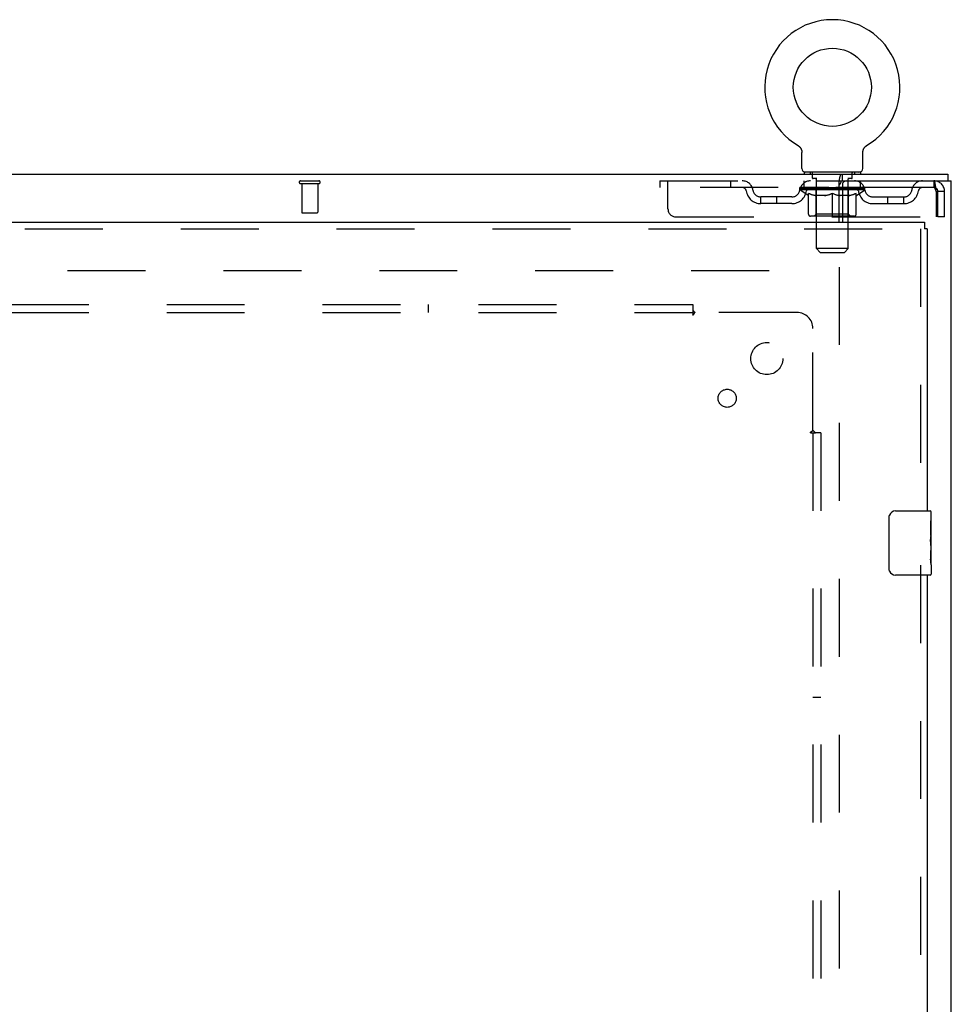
# Model space of a CAD drawing. Header units: inches. Extents: x 0 to 221, y 0 to 143.
# Tile 25 of 33: x 86 to 101, y 94 to 109. Entities that reach past the tile are written whole.
import ezdxf

# ---------------------------------------------------------------- set-up
doc = ezdxf.new("R2010")
doc.units = ezdxf.units.IN
doc.header["$LTSCALE"] = 12.149718
doc.header["$MEASUREMENT"] = 0
doc.linetypes.add('HIDDEN', pattern=[0.2, 0.1, -0.1])
doc.layers.get('0').update_dxf_attribs({"linetype": 'CONTINUOUS'})
for name, color, linetype in [('DEFAULT_2', 8, 'HIDDEN'), ('RIGHTHAND_DOOR_ASSEMBLY', 7, 'CONTINUOUS'), ('SUBPANEL', 7, 'CONTINUOUS')]:
    doc.layers.add(name, color=color, linetype=linetype)

msp = doc.modelspace()

# ---------------------------------------------------------------- linework, layer by layer
at = {"color": 7, "linetype": 'Continuous'}
for p, q in [((98.61, 107.369), (98.61, 107.369)), ((98.61, 107.369), (98.613, 107.367)), ((98.613, 107.367), (98.616, 107.365)), ((98.616, 107.365), (98.617, 107.364)), ((98.617, 107.364), (98.621, 107.361)), ((98.621, 107.361), (98.624, 107.359)), ((98.624, 107.359), (98.628, 107.356)), ((98.628, 107.356), (98.631, 107.353)), ((98.631, 107.353), (98.634, 107.35)), ((98.634, 107.35), (98.637, 107.347)), ((98.637, 107.347), (98.64, 107.344)), ((98.64, 107.344), (98.643, 107.341)), ((98.643, 107.341), (98.645, 107.337)), ((98.645, 107.337), (98.648, 107.334)), ((98.648, 107.334), (98.65, 107.33)), ((98.65, 107.33), (98.653, 107.326)), ((98.653, 107.327), (98.655, 107.323)), ((98.655, 107.323), (98.657, 107.319)), ((98.657, 107.319), (98.659, 107.315)), ((98.659, 107.315), (98.661, 107.311)), ((98.661, 107.311), (98.663, 107.307)), ((98.662, 107.307), (98.664, 107.303)), ((98.664, 107.303), (98.665, 107.299)), ((98.665, 107.299), (98.667, 107.295)), ((98.667, 107.295), (98.668, 107.291)), ((99.624, 107.286), (99.625, 107.291)), ((99.625, 107.291), (99.626, 107.295)), ((99.626, 107.295), (99.627, 107.299)), ((99.627, 107.299), (99.629, 107.303)), ((99.629, 107.303), (99.63, 107.307)), ((99.63, 107.307), (99.632, 107.311)), ((99.632, 107.311), (99.634, 107.315)), ((99.634, 107.315), (99.636, 107.319)), ((99.635, 107.319), (99.638, 107.323)), ((99.638, 107.323), (99.64, 107.327)), ((99.64, 107.326), (99.642, 107.33)), ((99.642, 107.33), (99.645, 107.334)), ((99.645, 107.334), (99.647, 107.337)), ((99.647, 107.337), (99.65, 107.341)), ((99.65, 107.341), (99.653, 107.344)), ((99.653, 107.344), (99.656, 107.347)), ((99.656, 107.347), (99.659, 107.35)), ((99.659, 107.35), (99.662, 107.353)), ((99.662, 107.353), (99.665, 107.356)), ((99.665, 107.356), (99.668, 107.359)), ((99.668, 107.359), (99.672, 107.361)), ((99.672, 107.361), (99.675, 107.364)), ((99.675, 107.364), (99.677, 107.365)), ((99.675, 107.364), (99.677, 107.365)), ((99.677, 107.365), (99.68, 107.367)), ((99.68, 107.367), (99.683, 107.369)), ((99.683, 107.369), (99.683, 107.369)), ((98.671, 107.012), (98.671, 107.261)), ((99.621, 107.261), (99.621, 107.265)), ((99.621, 107.012), (99.621, 107.261)), ((41.052, 106.922), (100.948, 106.922)), ((98.709, 106.952), (98.709, 106.922)), ((99.584, 106.952), (98.709, 106.952)), ((99.297, 106.922), (99.297, 106.818)), ((99.584, 106.952), (99.584, 106.922)), ((100.948, 106.922), (100.948, 106.818)), ((99.25, 106.172), (99.25, 106.806))]:
    msp.add_line(p, q, dxfattribs=at)
at = {"color": 3, "linetype": 'Continuous'}
for p, q in [((99.297, 106.818), (101, 106.818)), ((99.302, 106.755), (99.302, 106.172)), ((101, 47.026), (101, 106.818)), ((99.25, 106.255), (99.302, 106.255))]:
    msp.add_line(p, q, dxfattribs=at)
at = {"color": 7, "linetype": 'Continuous'}
for points in [[(98.668, 107.291), (98.669, 107.286), (98.67, 107.282), (98.67, 107.278), (98.671, 107.273), (98.671, 107.269), (98.671, 107.265), (98.671, 107.261)], [(99.621, 107.265), (99.622, 107.269), (99.622, 107.273), (99.622, 107.278), (99.623, 107.282), (99.624, 107.286)], [(98.671, 107.269), (98.671, 107.265), (98.671, 107.261)], [(99.621, 107.265), (99.622, 107.269), (99.622, 107.273), (99.622, 107.278), (99.623, 107.282)], [(99.25, 106.806), (99.252, 106.81), (99.253, 106.813), (99.254, 106.818), (99.256, 106.823), (99.257, 106.828), (99.258, 106.834), (99.259, 106.84), (99.26, 106.846), (99.262, 106.858)], [(99.262, 106.858), (99.263, 106.864), (99.264, 106.87), (99.265, 106.876), (99.266, 106.882), (99.268, 106.888), (99.269, 106.893), (99.271, 106.898), (99.272, 106.902), (99.274, 106.906), (99.276, 106.909), (99.278, 106.912), (99.281, 106.915), (99.283, 106.918), (99.286, 106.919), (99.289, 106.921), (99.291, 106.921), (99.294, 106.922), (99.297, 106.922)]]:
    msp.add_lwpolyline(points, dxfattribs=at)
at = {"color": 3, "linetype": 'Continuous'}
for points in [[(99.25, 106.756), (99.253, 106.757), (99.255, 106.758), (99.257, 106.759), (99.26, 106.761), (99.262, 106.763), (99.264, 106.766), (99.266, 106.768), (99.268, 106.771), (99.27, 106.773), (99.271, 106.776), (99.273, 106.779), (99.274, 106.782), (99.276, 106.786), (99.277, 106.789), (99.278, 106.792)], [(99.278, 106.792), (99.281, 106.799), (99.282, 106.802), (99.283, 106.805), (99.284, 106.808), (99.286, 106.81), (99.287, 106.812), (99.288, 106.814), (99.29, 106.816), (99.292, 106.817), (99.293, 106.817), (99.295, 106.818), (99.297, 106.818)]]:
    msp.add_lwpolyline(points, dxfattribs=at)
at = {"color": 7, "linetype": 'Continuous'}
msp.add_circle((99.146, 108.276), 0.609, dxfattribs=at)
for centre, radius, start, end in [((99.146, 108.276), 1.054, 300.3993, 239.6007), ((98.731, 107.012), 0.06, 180, 270), ((99.561, 107.012), 0.06, 270, 360)]:
    msp.add_arc(centre, radius, start, end, dxfattribs=at)
at = {"color": 3, "linetype": 'Continuous'}
msp.add_arc((99.365, 106.755), 0.063, 90, 180, dxfattribs=at)
at = {"layer": 'DEFAULT_2', "color": 8, "linetype": 'HIDDEN'}
for p, q in [((98.61, 107.369), (98.61, 107.369)), ((98.616, 107.365), (98.617, 107.364)), ((98.801, 106.952), (98.801, 106.922)), ((98.836, 106.862), (98.836, 106.942)), ((98.905, 106.852), (98.846, 106.852)), ((98.897, 105.762), (98.897, 106.842)), ((99.446, 106.852), (99.387, 106.852)), ((99.395, 105.762), (99.395, 106.842)), ((99.456, 106.862), (99.456, 106.942)), ((99.491, 106.952), (99.491, 106.922)), ((90.858, 106.818), (91.142, 106.818)), ((90.858, 106.775), (91.142, 106.775)), ((90.876, 106.775), (90.876, 106.328)), ((91.124, 106.775), (91.124, 106.328)), ((96.459, 106.818), (96.459, 106.714)), ((96.459, 106.818), (99.297, 106.818)), ((100.729, 106.714), (96.459, 106.714)), ((96.584, 106.38), (96.584, 106.818)), ((97.559, 106.818), (97.559, 106.714)), ((98.64, 106.677), (98.64, 106.714)), ((99.652, 106.677), (98.64, 106.677)), ((98.767, 106.587), (98.64, 106.677)), ((98.648, 106.709), (98.648, 106.714)), ((98.655, 106.706), (98.655, 106.709)), ((98.655, 106.706), (99.638, 106.706)), ((98.662, 106.706), (98.662, 106.709)), ((98.663, 106.706), (98.663, 106.709)), ((98.671, 106.709), (98.671, 106.714)), ((98.684, 106.706), (98.684, 106.709)), ((98.685, 106.706), (98.685, 106.709)), ((98.708, 106.709), (98.708, 106.714)), ((98.709, 106.714), (98.709, 106.818)), ((98.719, 106.706), (98.719, 106.709)), ((98.722, 106.706), (98.722, 106.709)), ((98.885, 106.708), (98.724, 106.708)), ((98.759, 106.709), (98.759, 106.714)), ((98.76, 106.706), (98.76, 106.708)), ((98.76, 106.706), (98.76, 106.708)), ((98.763, 106.706), (98.763, 106.708)), ((98.768, 106.706), (98.768, 106.709)), ((98.768, 106.706), (98.768, 106.708)), ((98.771, 106.706), (98.771, 106.709)), ((98.774, 106.706), (98.774, 106.709)), ((98.777, 106.706), (98.777, 106.708)), ((98.789, 106.706), (98.789, 106.708)), ((98.803, 106.706), (98.803, 106.711)), ((98.803, 106.706), (98.803, 106.708)), ((98.82, 106.706), (98.82, 106.708)), ((98.821, 106.709), (98.821, 106.714)), ((98.829, 106.706), (98.829, 106.709)), ((98.832, 106.706), (98.832, 106.709)), ((98.839, 106.706), (98.839, 106.708)), ((98.848, 106.706), (98.848, 106.712)), ((98.861, 106.706), (98.861, 106.708)), ((98.863, 106.706), (98.863, 106.708)), ((98.885, 106.706), (98.885, 106.708)), ((98.939, 106.708), (98.889, 106.708)), ((98.893, 106.709), (98.893, 106.714)), ((98.896, 106.3), (98.896, 106.674)), ((98.899, 106.706), (98.899, 106.709)), ((98.902, 106.706), (98.902, 106.709)), ((98.907, 106.706), (98.907, 106.713)), ((98.91, 106.706), (98.91, 106.708)), ((98.919, 106.706), (98.919, 106.708)), ((98.939, 106.706), (98.939, 106.708)), ((98.998, 106.708), (98.951, 106.708)), ((98.967, 106.706), (98.967, 106.708)), ((98.973, 106.709), (98.973, 106.714)), ((98.976, 106.706), (98.976, 106.709)), ((98.978, 106.706), (98.978, 106.713)), ((98.98, 106.706), (98.98, 106.709)), ((98.986, 106.706), (98.986, 106.709)), ((98.998, 106.706), (98.998, 106.708)), ((99.063, 106.708), (99.019, 106.708)), ((99.03, 106.706), (99.03, 106.708)), ((99.055, 106.708), (99.146, 106.714)), ((99.058, 106.709), (99.058, 106.714)), ((99.059, 106.714), (99.058, 106.714)), ((99.059, 106.709), (99.059, 106.714)), ((99.059, 106.706), (99.059, 106.709)), ((99.062, 106.706), (99.062, 106.709)), ((99.063, 106.706), (99.063, 106.709)), ((99.063, 106.706), (99.063, 106.708)), ((99.13, 106.708), (99.091, 106.708)), ((99.096, 106.706), (99.096, 106.708)), ((99.13, 106.706), (99.13, 106.708)), ((99.144, 106.709), (99.144, 106.709)), ((99.144, 106.706), (99.144, 106.709)), ((99.144, 106.706), (99.144, 106.709)), ((99.146, 106.709), (99.146, 106.714)), ((99.148, 106.706), (99.148, 106.709)), ((99.148, 106.706), (99.148, 106.709)), ((99.148, 106.709), (99.148, 106.709)), ((99.15, 106.708), (99.201, 106.708)), ((99.163, 106.706), (99.163, 106.708)), ((99.176, 106.708), (99.176, 106.712)), ((99.176, 106.712), (99.238, 106.708)), ((99.193, 106.708), (99.193, 106.711)), ((99.197, 106.706), (99.197, 106.708)), ((99.23, 106.706), (99.23, 106.709)), ((99.23, 106.706), (99.23, 106.708)), ((99.23, 106.708), (99.273, 106.708)), ((99.231, 106.706), (99.231, 106.709)), ((99.234, 106.709), (99.234, 106.714)), ((99.234, 106.709), (99.234, 106.714)), ((99.234, 106.714), (99.234, 106.714)), ((99.234, 106.706), (99.234, 106.709)), ((99.263, 106.706), (99.263, 106.708)), ((99.294, 106.706), (99.294, 106.708)), ((99.294, 106.708), (99.341, 106.708)), ((99.306, 106.706), (99.306, 106.709)), ((99.312, 106.706), (99.312, 106.709)), ((99.315, 106.706), (99.315, 106.713)), ((99.316, 106.706), (99.316, 106.709)), ((99.319, 106.709), (99.319, 106.714)), ((99.325, 106.706), (99.325, 106.708)), ((99.354, 106.706), (99.354, 106.708)), ((99.354, 106.708), (99.404, 106.708)), ((99.373, 106.706), (99.373, 106.708)), ((99.382, 106.706), (99.382, 106.708)), ((99.385, 106.706), (99.385, 106.713)), ((99.39, 106.706), (99.39, 106.709)), ((99.394, 106.706), (99.394, 106.709)), ((99.396, 106.3), (99.396, 106.674)), ((99.399, 106.709), (99.399, 106.714)), ((99.408, 106.706), (99.408, 106.708)), ((99.408, 106.708), (99.569, 106.708)), ((99.429, 106.706), (99.429, 106.708)), ((99.432, 106.706), (99.432, 106.708)), ((99.444, 106.706), (99.444, 106.712)), ((99.453, 106.706), (99.453, 106.708)), ((99.461, 106.706), (99.461, 106.709)), ((99.464, 106.706), (99.464, 106.709)), ((99.472, 106.709), (99.472, 106.714)), ((99.473, 106.706), (99.473, 106.708)), ((99.489, 106.706), (99.489, 106.711)), ((99.49, 106.706), (99.49, 106.708)), ((99.504, 106.706), (99.504, 106.708)), ((99.515, 106.706), (99.515, 106.708)), ((99.519, 106.706), (99.519, 106.709)), ((99.521, 106.706), (99.521, 106.709)), ((99.524, 106.706), (99.524, 106.709)), ((99.524, 106.706), (99.524, 106.708)), ((99.525, 106.587), (99.652, 106.677)), ((99.53, 106.706), (99.53, 106.708)), ((99.532, 106.706), (99.532, 106.708)), ((99.533, 106.706), (99.533, 106.708)), ((99.534, 106.709), (99.534, 106.714)), ((99.571, 106.706), (99.571, 106.709)), ((99.573, 106.706), (99.573, 106.709)), ((99.584, 106.714), (99.584, 106.818)), ((99.585, 106.709), (99.585, 106.714)), ((99.607, 106.706), (99.607, 106.709)), ((99.609, 106.706), (99.609, 106.709)), ((99.622, 106.709), (99.622, 106.714)), ((99.63, 106.706), (99.63, 106.709)), ((99.631, 106.706), (99.631, 106.709)), ((99.638, 106.706), (99.638, 106.709)), ((99.645, 106.709), (99.645, 106.714)), ((99.652, 106.677), (99.652, 106.714)), ((100.729, 106.818), (100.729, 106.714)), ((100.732, 106.817), (100.729, 106.818)), ((98.032, 106.463), (98.032, 106.567)), ((98.515, 106.567), (98.032, 106.567)), ((98.282, 106.463), (98.282, 106.567)), ((98.767, 106.587), (98.776, 106.587)), ((98.776, 106.297), (98.776, 106.622)), ((99.033, 106.587), (98.89, 106.587)), ((99.146, 106.268), (99.146, 106.622)), ((99.403, 106.587), (99.259, 106.587)), ((99.517, 106.297), (99.517, 106.622)), ((99.517, 106.587), (99.525, 106.587)), ((99.778, 106.567), (100.261, 106.567)), ((100.011, 106.463), (100.011, 106.567)), ((100.261, 106.463), (100.261, 106.567)), ((100.762, 106.651), (100.762, 106.255)), ((100.792, 106.255), (100.792, 106.651)), ((100.896, 106.651), (100.792, 106.651)), ((100.896, 106.255), (100.896, 106.651)), ((98.515, 106.463), (98.032, 106.463)), ((99.778, 106.463), (100.261, 106.463)), ((90.886, 106.318), (91.114, 106.318)), ((96.709, 106.255), (99.25, 106.255)), ((99.487, 106.268), (98.805, 106.268)), ((98.896, 106.3), (98.864, 106.268)), ((99.396, 106.3), (98.896, 106.3)), ((99.302, 106.255), (100.762, 106.255)), ((99.396, 106.3), (99.428, 106.268)), ((100.896, 106.255), (100.792, 106.255)), ((99.395, 105.762), (98.897, 105.762)), ((98.957, 105.702), (98.897, 105.762)), ((99.335, 105.702), (99.395, 105.762)), ((98.957, 105.702), (99.335, 105.702)), ((99.25, 105.474), (99.25, 48.37)), ((72.646, 105.422), (99.25, 105.422))]:
    msp.add_line(p, q, dxfattribs=at)
for points in [[(100.734, 106.712), (100.732, 106.714), (100.729, 106.714)], [(100.732, 106.817), (100.734, 106.814), (100.736, 106.809), (100.739, 106.801), (100.741, 106.792), (100.743, 106.782), (100.746, 106.769), (100.748, 106.755), (100.751, 106.74), (100.753, 106.723), (100.755, 106.706), (100.758, 106.688), (100.76, 106.67), (100.762, 106.651)], [(100.734, 106.712), (100.736, 106.71), (100.739, 106.708), (100.741, 106.704), (100.743, 106.7), (100.746, 106.696), (100.748, 106.69), (100.751, 106.684), (100.753, 106.678), (100.755, 106.672), (100.758, 106.665), (100.76, 106.658), (100.762, 106.651)], [(98.776, 106.622), (98.796, 106.614), (98.817, 106.607), (98.837, 106.601), (98.856, 106.596), (98.876, 106.591), (98.896, 106.587)], [(98.89, 106.587), (98.871, 106.591), (98.852, 106.596), (98.833, 106.601), (98.814, 106.607), (98.795, 106.614), (98.776, 106.621)], [(99.026, 106.587), (99.045, 106.591), (99.065, 106.596), (99.085, 106.601), (99.105, 106.607), (99.126, 106.614), (99.146, 106.622)], [(99.146, 106.621), (99.127, 106.614), (99.108, 106.607), (99.089, 106.601), (99.07, 106.596), (99.052, 106.591), (99.033, 106.587)], [(99.146, 106.622), (99.167, 106.614), (99.188, 106.607), (99.208, 106.601), (99.227, 106.596), (99.247, 106.591), (99.267, 106.587)], [(99.259, 106.587), (99.241, 106.591), (99.222, 106.596), (99.203, 106.601), (99.185, 106.607), (99.166, 106.614), (99.146, 106.621)], [(99.397, 106.587), (99.417, 106.591), (99.436, 106.596), (99.456, 106.601), (99.476, 106.607), (99.496, 106.614), (99.517, 106.622)], [(99.517, 106.621), (99.497, 106.614), (99.478, 106.607), (99.459, 106.601), (99.44, 106.596), (99.422, 106.591), (99.403, 106.587)]]:
    msp.add_lwpolyline(points, dxfattribs=at)
for centre, radius, start, end in [((98.826, 106.942), 0.01, 0, 90), ((98.846, 106.862), 0.01, 180, 270), ((98.887, 106.842), 0.01, 0, 90), ((99.405, 106.842), 0.01, 90, 180), ((99.446, 106.862), 0.01, 270, 360), ((99.466, 106.942), 0.01, 90, 180), ((90.858, 106.796), 0.0215, 90, 270), ((91.142, 106.796), 0.0215, 270, 90), ((97.743, 106.651), 0.167, 8.0716, 90), ((97.743, 106.651), 0.0625, 7.9863, 90), ((98.032, 106.692), 0.125, 188.0716, 270), ((98.515, 106.692), 0.125, 270, 351.9284), ((98.804, 106.651), 0.167, 90, 171.9284), ((98.803, 106.651), 0.0625, 90, 172.0137), ((98.864, 106.674), 0.0318, 0, 90), ((99.428, 106.674), 0.0318, 90, 180), ((99.489, 106.651), 0.167, 8.0716, 90), ((99.489, 106.651), 0.0625, 7.9863, 90), ((99.778, 106.692), 0.125, 188.0716, 270), ((100.261, 106.692), 0.125, 270, 351.9284), ((100.55, 106.651), 0.167, 90, 171.9284), ((100.55, 106.651), 0.0625, 90, 172.0137), ((100.729, 106.651), 0.167, 0, 90), ((100.729, 106.651), 0.063, 0, 90), ((98.032, 106.692), 0.229, 187.9863, 270), ((98.515, 106.692), 0.229, 270, 352.0137), ((99.778, 106.692), 0.229, 187.9863, 270), ((100.261, 106.692), 0.229, 270, 352.0137), ((96.709, 106.38), 0.125, 180, 270), ((90.886, 106.328), 0.01, 180, 270), ((91.114, 106.328), 0.01, 270, 360), ((98.805, 106.297), 0.0296, 180, 270), ((99.487, 106.297), 0.0296, 270, 360)]:
    msp.add_arc(centre, radius, start, end, dxfattribs=at)
for centre, major_axis, ratio, start_param, end_param in [((99.146, 106.714), (0.506, 0.005), 0.05963, 2.96643, 3.140963), ((98.624, 106.704), (0.158, 0), 0.060556, 0.430652, 1.470503), ((99.146, 106.714), (0.506, 0), 0.060556, -3.141593, -2.96706), ((98.624, 106.699), (0.158, 0.002), 0.05963, 1.376596, 1.469874), ((99.146, 106.714), (0.506, 0.011), 0.05688, 2.791345, 2.965878), ((98.605, 106.704), (0.158, 0.002), 0.05963, 0.25549, 1.295341), ((98.66, 106.704), (0.158, -0.002), 0.05963, 0.605815, 1.645666), ((99.146, 106.714), (0.506, -0.005), 0.05963, -2.96643, -2.791898), ((98.66, 106.699), (0.158, 0), 0.060556, 1.551758, 1.645036), ((98.605, 106.699), (0.158, 0.003), 0.05688, 1.20151, 1.294789), ((98.66, 106.701), (0.131, 0.001), 0.05963, 1.065228, 1.614276), ((98.645, 106.701), (0.131, 0.003), 0.05688, 0.890143, 1.43919), ((98.691, 106.701), (0.131, 0), 0.060556, 1.240391, 1.789438), ((99.146, 106.714), (0.506, 0.015), 0.052395, 2.616403, 2.790936), ((98.602, 106.704), (0.158, 0.003), 0.05688, 0.080405, 1.120256), ((98.71, 106.704), (0.158, -0.003), 0.05688, 0.7809, 1.820751), ((99.146, 106.714), (0.506, -0.011), 0.05688, -2.791345, -2.616812), ((98.71, 106.699), (0.158, -0.002), 0.05963, 1.72692, 1.820198), ((98.602, 106.699), (0.158, 0.005), 0.052395, 1.026568, 1.119847), ((98.644, 106.701), (0.131, 0.004), 0.052395, 0.715201, 1.264248), ((98.735, 106.701), (0.131, -0.001), 0.05963, 1.415553, 1.9646), ((99.146, 106.714), (0.506, 0.02), 0.046319, 2.441654, 2.616187), ((98.773, 106.704), (0.158, -0.005), 0.052395, 0.955842, 1.995693), ((98.615, 106.704), (0.158, 0.005), 0.052395, -0.094537, 0.945314), ((99.146, 106.714), (0.506, -0.015), 0.052395, -2.616403, -2.44187), ((98.773, 106.699), (0.158, -0.003), 0.05688, 1.902006, 1.995284), ((98.615, 106.699), (0.158, 0.006), 0.046319, 0.851819, 0.945098), ((98.659, 106.701), (0.131, 0.005), 0.046319, 0.540452, 1.089499), ((98.792, 106.701), (0.131, -0.003), 0.05688, 1.590638, 2.139686), ((99.146, 106.714), (0.506, 0.024), 0.038841, 2.267123, 2.441656), ((98.848, 106.704), (0.158, -0.006), 0.046319, 1.130591, 2.170442), ((98.645, 106.704), (0.158, 0.006), 0.046319, -0.269286, 0.770565), ((99.146, 106.714), (0.506, -0.02), 0.046319, -2.441654, -2.267121), ((98.848, 106.699), (0.158, -0.005), 0.052395, 2.076947, 2.170226), ((98.645, 106.699), (0.158, 0.007), 0.038841, 0.677289, 0.770567), ((98.688, 106.701), (0.131, 0.006), 0.038841, 0.365921, 0.914969), ((98.86, 106.701), (0.131, -0.004), 0.052395, 1.76558, 2.314627), ((99.146, 106.714), (0.506, 0.027), 0.030195, 2.09281, 2.267343), ((98.931, 106.704), (0.158, -0.007), 0.038841, 1.305122, 2.344973), ((98.69, 106.704), (0.158, 0.007), 0.038841, -0.443817, 0.596034), ((99.146, 106.714), (0.506, -0.024), 0.038841, -2.267123, -2.092591), ((98.931, 106.699), (0.158, -0.006), 0.046319, 2.251696, 2.344975), ((98.69, 106.699), (0.158, 0.008), 0.030195, 0.502975, 0.596254), ((98.732, 106.701), (0.131, 0.007), 0.030195, 0.191608, 0.740655), ((98.936, 106.701), (0.131, -0.005), 0.046319, 1.940329, 2.489376), ((98.749, 106.704), (0.158, 0.008), 0.030195, -0.61813, 0.421721), ((99.146, 106.714), (0.506, 0.029), 0.020645, 1.918687, 2.09322), ((99.022, 106.704), (0.158, -0.008), 0.030195, 1.479435, 2.519286), ((99.146, 106.714), (0.506, -0.027), 0.030195, -2.09281, -1.918277), ((99.022, 106.699), (0.158, -0.007), 0.038841, 2.426227, 2.519505), ((98.749, 106.699), (0.158, 0.009), 0.020645, 0.328852, 0.422131), ((98.788, 106.701), (0.131, 0.007), 0.020645, 0.017485, 0.566532), ((99.019, 106.701), (0.131, -0.006), 0.038841, 2.11486, 2.663907), ((98.82, 106.704), (0.158, 0.009), 0.020645, -0.792253, 0.247598), ((99.146, 106.714), (0.506, 0.03), 0.010478, 1.744704, 1.919237), ((99.116, 106.704), (0.158, -0.009), 0.020645, 1.653558, 2.693409), ((99.146, 106.714), (0.506, -0.029), 0.020645, -1.918687, -1.744154), ((99.116, 106.699), (0.158, -0.008), 0.030195, 2.60054, 2.693819), ((98.82, 106.699), (0.158, 0.009), 0.010478, 0.154869, 0.248148), ((98.855, 106.701), (0.131, 0.008), 0.010478, 6.126688, 6.675735), ((99.105, 106.701), (0.131, -0.007), 0.030195, 2.289173, 2.83822), ((98.9, 106.704), (0.158, 0.009), 0.010478, -0.966236, -0.000846), ((99.211, 106.704), (0.158, -0.009), 0.010478, 1.827541, 2.867392), ((99.146, 106.714), (0.506, -0.03), 0.010478, -1.744704, -1.563007), ((99.211, 106.699), (0.158, -0.009), 0.020645, 2.774664, 2.867942), ((99.193, 106.701), (0.131, -0.007), 0.020645, 2.463296, 3.012344), ((99.082, 106.704), (0.158, 0.009), 0.010478, 0.274201, 1.314052), ((99.013, 106.701), (0.131, 0.008), 0.010478, -0.000483, 0.504314), ((98.989, 106.699), (0.158, 0.009), 0.010478, 0.099668, 0.192946), ((99.146, 106.714), (0.506, 0.03), 0.010478, -1.571421, -1.396888), ((99.304, 106.699), (0.158, -0.009), 0.010478, 2.74231, 2.948646), ((99.28, 106.701), (0.131, -0.008), 0.010478, 2.637279, 3.14189), ((99.177, 106.704), (0.158, 0.009), 0.020645, 0.448184, 1.488034), ((99.099, 106.701), (0.131, 0.007), 0.020645, 0.129249, 0.678296), ((99.082, 106.699), (0.158, 0.009), 0.020645, 0.273651, 0.366929), ((99.146, 106.714), (0.506, 0.029), 0.020645, -1.397439, -1.222906), ((99.392, 106.704), (0.158, -0.009), 0.010478, -3.140747, -2.175357), ((99.146, 106.714), (0.506, -0.03), 0.010478, 1.222355, 1.396888), ((99.271, 106.704), (0.158, 0.008), 0.030195, 0.622307, 1.662158), ((99.187, 106.701), (0.131, 0.007), 0.030195, 0.303372, 0.852419), ((99.438, 106.701), (0.131, -0.008), 0.010478, 2.749043, 3.29809), ((99.473, 106.704), (0.158, -0.009), 0.020645, 2.893995, 3.933846), ((99.177, 106.699), (0.158, 0.008), 0.030195, 0.447774, 0.541052), ((99.473, 106.699), (0.158, -0.009), 0.010478, 2.893445, 2.986723), ((99.146, 106.714), (0.506, 0.027), 0.030195, -1.223315, -1.048783), ((99.146, 106.714), (0.506, -0.029), 0.020645, 1.048373, 1.222906), ((99.361, 106.704), (0.158, 0.007), 0.038841, 0.79662, 1.836471), ((99.274, 106.701), (0.131, 0.006), 0.038841, 0.477686, 1.026733), ((99.505, 106.701), (0.131, -0.007), 0.020645, 2.57506, 3.124108), ((99.544, 106.704), (0.158, -0.008), 0.030195, 2.719872, 3.759723), ((99.445, 106.704), (0.158, 0.006), 0.046319, 0.971151, 2.011002), ((99.271, 106.699), (0.158, 0.007), 0.038841, 0.622087, 0.715366), ((99.544, 106.699), (0.158, -0.009), 0.020645, 2.719462, 2.812741), ((99.146, 106.714), (0.506, 0.024), 0.038841, -1.049002, -0.874469), ((99.146, 106.714), (0.506, -0.027), 0.030195, 0.87425, 1.048783), ((99.356, 106.701), (0.131, 0.005), 0.046319, 0.652216, 1.201263), ((99.52, 106.704), (0.158, 0.005), 0.052395, 1.1459, 2.185751), ((99.561, 106.701), (0.131, -0.007), 0.030195, 2.400937, 2.949985), ((99.603, 106.704), (0.158, -0.007), 0.038841, 2.545558, 3.585409), ((99.433, 106.701), (0.131, 0.004), 0.052395, 0.826965, 1.376012), ((99.361, 106.699), (0.158, 0.006), 0.046319, 0.796618, 0.889896), ((99.603, 106.699), (0.158, -0.008), 0.030195, 2.545339, 2.638617), ((99.583, 106.704), (0.158, 0.003), 0.05688, 1.320842, 2.360692), ((99.146, 106.714), (0.506, 0.02), 0.046319, -0.874471, -0.699939), ((99.146, 106.714), (0.506, -0.024), 0.038841, 0.699936, 0.874469), ((99.648, 106.704), (0.158, -0.006), 0.046319, 2.371028, 3.410879), ((99.604, 106.701), (0.131, -0.006), 0.038841, 2.226624, 2.775671), ((99.633, 106.704), (0.158, 0.002), 0.05963, 1.495927, 2.535778), ((99.5, 106.701), (0.131, 0.003), 0.05688, 1.001907, 1.550954), ((99.677, 106.704), (0.158, -0.005), 0.052395, 2.196279, 3.23613), ((99.445, 106.699), (0.158, 0.005), 0.052395, 0.971367, 1.064645), ((99.634, 106.701), (0.131, -0.005), 0.046319, 2.052093, 2.601141), ((99.668, 106.704), (0.158, 0), 0.060556, 1.671089, 2.71094), ((99.648, 106.699), (0.158, -0.007), 0.038841, 2.371026, 2.464304), ((99.691, 106.704), (0.158, -0.003), 0.05688, 2.021337, 3.061188), ((99.146, 106.714), (0.506, 0.015), 0.052395, -0.699723, -0.52519), ((99.146, 106.714), (0.506, -0.02), 0.046319, 0.525406, 0.699939), ((99.688, 106.704), (0.158, -0.002), 0.05963, 1.846251, 2.886102), ((99.557, 106.701), (0.131, 0.001), 0.05963, 1.176993, 1.72604), ((99.648, 106.701), (0.131, -0.004), 0.052395, 1.877344, 2.426392), ((99.602, 106.701), (0.131, 0), 0.060556, 1.352155, 1.901202), ((99.648, 106.701), (0.131, -0.003), 0.05688, 1.702402, 2.25145), ((99.632, 106.701), (0.131, -0.001), 0.05963, 1.527317, 2.076364), ((99.52, 106.699), (0.158, 0.003), 0.05688, 1.146309, 1.239587), ((99.677, 106.699), (0.158, -0.006), 0.046319, 2.196495, 2.289773), ((99.146, 106.714), (0.506, 0.011), 0.05688, -0.524781, -0.350248), ((99.146, 106.714), (0.506, -0.015), 0.052395, 0.350657, 0.52519), ((99.583, 106.699), (0.158, 0.002), 0.05963, 1.321394, 1.414673), ((99.691, 106.699), (0.158, -0.005), 0.052395, 2.021746, 2.115024), ((99.146, 106.714), (0.506, 0.005), 0.05963, -0.349695, -0.175162), ((99.146, 106.714), (0.506, -0.011), 0.05688, 0.175715, 0.350248), ((99.633, 106.699), (0.158, 0), 0.060556, 1.496556, 1.589835), ((99.688, 106.699), (0.158, -0.003), 0.05688, 1.846804, 1.940083), ((99.668, 106.699), (0.158, -0.002), 0.05963, 1.671719, 1.764997), ((99.146, 106.714), (0.506, 0), 0.060556, -0.174533, 0), ((99.146, 106.714), (0.506, -0.005), 0.05963, 0.000629, 0.175162)]:
    msp.add_ellipse(centre, major_axis=major_axis, ratio=ratio, start_param=start_param, end_param=end_param, dxfattribs=at)
at = {"layer": 'RIGHTHAND_DOOR_ASSEMBLY', "color": 3, "linetype": 'Continuous'}
for p, q in [((71.98, 106.172), (100.583, 106.172)), ((100.625, 106.068), (100.625, 101.672)), ((100.625, 100.672), (100.625, 77.422))]:
    msp.add_line(p, q, dxfattribs=at)
at = {"layer": 'RIGHTHAND_DOOR_ASSEMBLY', "color": 8, "linetype": 'HIDDEN'}
for p, q in [((71.98, 106.068), (100.583, 106.068)), ((100.521, 106.068), (100.521, 101.517)), ((100.521, 100.827), (100.521, 77.267))]:
    msp.add_line(p, q, dxfattribs=at)
at = {"layer": 'RIGHTHAND_DOOR_ASSEMBLY', "color": 7, "linetype": 'Continuous'}
for p, q in [((100.583, 106.172), (100.583, 106.068)), ((100.625, 106.068), (100.583, 106.068)), ((100.13, 101.672), (100.67, 101.672)), ((100.685, 101.093), (100.685, 101.657)), ((100.03, 100.772), (100.03, 101.572)), ((100.678, 101.518), (100.678, 101.287)), ((100.685, 101.518), (100.678, 101.518)), ((100.685, 101.35), (100.678, 101.35)), ((100.685, 101.287), (100.678, 101.287)), ((100.685, 101.251), (100.679, 101.251)), ((100.685, 101.057), (100.678, 101.057)), ((100.678, 101.057), (100.678, 100.92)), ((100.684, 101.118), (100.682, 101.14)), ((100.684, 101.12), (100.685, 101.12)), ((100.685, 100.833), (100.685, 101.09)), ((100.68, 100.889), (100.685, 100.889)), ((100.685, 100.833), (100.685, 100.687)), ((100.67, 100.672), (100.13, 100.672))]:
    msp.add_line(p, q, dxfattribs=at)
for points in [[(100.03, 101.572), (100.031, 101.578), (100.031, 101.584), (100.032, 101.591), (100.033, 101.597), (100.035, 101.602), (100.037, 101.608)], [(100.682, 101.14), (100.681, 101.151), (100.68, 101.163), (100.679, 101.176), (100.679, 101.188), (100.678, 101.201), (100.678, 101.214), (100.678, 101.227), (100.679, 101.24), (100.679, 101.252), (100.68, 101.264), (100.681, 101.276)], [(100.685, 101.09), (100.685, 101.099), (100.685, 101.108), (100.684, 101.118)], [(100.68, 100.884), (100.679, 100.893), (100.679, 100.902), (100.678, 100.911), (100.678, 100.92)], [(100.683, 100.86), (100.682, 100.867), (100.681, 100.875), (100.68, 100.884)], [(100.685, 100.833), (100.685, 100.836), (100.685, 100.841), (100.684, 100.846), (100.683, 100.86)], [(100.037, 100.736), (100.035, 100.741), (100.033, 100.747), (100.032, 100.753), (100.031, 100.759), (100.031, 100.766), (100.03, 100.772)]]:
    msp.add_lwpolyline(points, dxfattribs=at)
for centre, radius, start, end in [((100.13, 101.572), 0.1, 90, 158.7946), ((100.67, 101.657), 0.015, 0, 90), ((100.13, 100.772), 0.1, 201.1999, 270), ((100.67, 100.687), 0.015, 270, 360)]:
    msp.add_arc(centre, radius, start, end, dxfattribs=at)
msp.add_ellipse((100.422, 101.256), major_axis=(0.263, 0), ratio=0.432808, start_param=0, end_param=0.179988, dxfattribs=at)
at = {"layer": 'SUBPANEL', "color": 8, "linetype": 'HIDDEN'}
for p, q in [((45.032, 104.891), (96.969, 104.891)), ((92.844, 104.891), (92.844, 104.766)), ((96.969, 104.891), (96.969, 104.804)), ((45.032, 104.766), (96.969, 104.766)), ((96.969, 104.804), (96.969, 104.725)), ((98.594, 104.766), (97.004, 104.766)), ((98.844, 102.926), (98.844, 104.516)), ((98.803, 102.891), (98.883, 102.891)), ((98.844, 102.891), (98.844, 50.953)), ((98.863, 102.908), (98.856, 102.914)), ((98.969, 102.891), (98.883, 102.891)), ((98.969, 102.891), (98.969, 50.953)), ((98.969, 98.766), (98.844, 98.766))]:
    msp.add_line(p, q, dxfattribs=at)
for points in [[(96.969, 104.804), (96.971, 104.802), (96.972, 104.8), (96.974, 104.798), (96.975, 104.796), (96.977, 104.794), (96.978, 104.792), (96.98, 104.791), (96.982, 104.789), (96.983, 104.787), (96.985, 104.786), (96.986, 104.784)], [(96.969, 104.725), (96.971, 104.726), (96.973, 104.726), (96.974, 104.727), (96.976, 104.728), (96.977, 104.729), (96.979, 104.73), (96.98, 104.732), (96.982, 104.733), (96.983, 104.735), (96.985, 104.736), (96.986, 104.738), (96.987, 104.74), (96.989, 104.742), (96.99, 104.744), (96.991, 104.746), (96.994, 104.751)], [(96.986, 104.784), (96.993, 104.778), (96.994, 104.776), (96.996, 104.774), (96.998, 104.772), (97, 104.771), (97.002, 104.769), (97.003, 104.767), (97.004, 104.766)], [(96.994, 104.751), (96.996, 104.753), (96.997, 104.756), (96.999, 104.758), (97, 104.76), (97.002, 104.762), (97.003, 104.764), (97.004, 104.766)], [(98.803, 102.891), (98.804, 102.893), (98.805, 102.894), (98.805, 102.896), (98.806, 102.897), (98.807, 102.899), (98.809, 102.901), (98.81, 102.902), (98.812, 102.904), (98.813, 102.905), (98.815, 102.906), (98.817, 102.908), (98.818, 102.909), (98.82, 102.91), (98.823, 102.912), (98.825, 102.913)], [(98.825, 102.913), (98.829, 102.916), (98.832, 102.917), (98.834, 102.919), (98.836, 102.92), (98.838, 102.922), (98.841, 102.923), (98.842, 102.925), (98.844, 102.926)], [(98.856, 102.914), (98.854, 102.916), (98.853, 102.918), (98.851, 102.92), (98.849, 102.922), (98.847, 102.923), (98.846, 102.925), (98.844, 102.926)], [(98.883, 102.891), (98.88, 102.892), (98.878, 102.894), (98.876, 102.895), (98.874, 102.897), (98.872, 102.899), (98.871, 102.9), (98.869, 102.902), (98.867, 102.903), (98.866, 102.905), (98.864, 102.906), (98.863, 102.908)]]:
    msp.add_lwpolyline(points, dxfattribs=at)
for centre, radius in [((98.125, 104.047), 0.25), ((97.507, 103.428), 0.141)]:
    msp.add_circle(centre, radius, dxfattribs=at)
msp.add_arc((98.594, 104.516), 0.25, 0, 90, dxfattribs=at)

doc.saveas('drawing.dxf')
